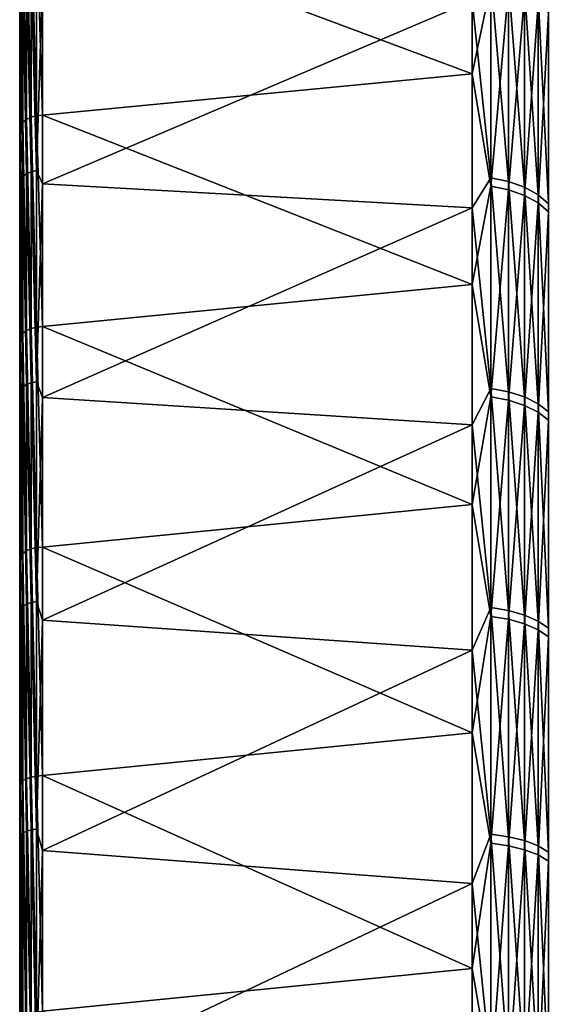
# Model space of a CAD drawing. Header units: metres. Extents: x 59 to 125, y -85 to 130.
# Tile 96 of 125: x 59 to 71, y 29 to 52. Entities that reach past the tile are written whole.
import ezdxf

# ---------------------------------------------------------------- set-up
doc = ezdxf.new("R2010")
doc.units = ezdxf.units.M
doc.layers.add('solid_20664500_510', color=7, linetype='CONTINUOUS')

msp = doc.modelspace()

# ---------------------------------------------------------------- linework, layer by layer
at = {"layer": 'solid_20664500_510'}
for points in [[(59, -84.409424, -3.91487), (59, 84.322739, -2.001503), (59, 84.13282, -6)], [(59, -84.156242, 7.616004), (59, 84.13282, 6), (59, 84.322739, 2.001503)], [(59, -84.47979, 1.854876), (59, 84.322739, 2.001503), (59, 84.322739, -2.001503)], [(59, -84.409424, -3.91487), (59, -84.47979, 1.854876), (59, 84.322739, -2.001503)], [(59, -84.47979, 1.854876), (59, -84.156242, 7.616004), (59, 84.322739, 2.001503)], [(59, -84.156242, 7.616004), (59, 84.286781, 6), (59, 84.13282, 6)], [(59, -84.156242, 7.616004), (59, 83.689125, 11.679234), (59, 84.286781, 6)], [(59, -83.945496, -9.666027), (59, -84.409424, -3.91487), (59, 84.13282, -6)], [(59, 83.761658, -11.147238), (59, -83.945496, -9.666027), (59, 84.13282, -6)], [(59, 83.761658, -11.147238), (59, -83.090202, -15.371926), (59, -83.945496, -9.666027)], [(59, 83.761658, -11.147238), (59, 82.92157, -16.257021), (59, -83.090202, -15.371926)], [(59, -83.440323, 13.341345), (59, 82.708145, 17.310068), (59, 83.689125, 11.679234)], [(59, -84.156242, 7.616004), (59, -83.440323, 13.341345), (59, 83.689125, 11.679234)], [(59, 82.92157, -16.257021), (59, -81.84742, -21.006577), (59, -83.090202, -15.371926)], [(59, 82.92157, -16.257021), (59, 81.770096, -21.305588), (59, -81.84742, -21.006577)], [(59, -82.335411, 19.004166), (59, 81.348839, 22.861376), (59, 82.708145, 17.310068)], [(59, -83.440323, 13.341345), (59, -82.335411, 19.004166), (59, 82.708145, 17.310068)], [(59, 81.770096, -21.305588), (59, 80.311546, -26.27416), (59, -81.84742, -21.006577)], [(59, -80.846519, 24.578777), (59, 79.617401, 28.308084), (59, 81.348839, 22.861376)], [(59, -82.335411, 19.004166), (59, -80.846519, 24.578777), (59, 81.348839, 22.861376)], [(59, 80.311546, -26.27416), (59, -80.222954, -26.543423), (59, -81.84742, -21.006577)], [(59, 80.311546, -26.27416), (59, 78.551414, -31.144053), (59, -80.222954, -26.543423)], [(59, -78.980637, 30.038904), (59, 77.521919, 33.624859), (59, 79.617401, 28.308084)], [(59, -80.846519, 24.578777), (59, -78.980637, 30.038904), (59, 79.617401, 28.308084)], [(59, 78.551414, -31.144053), (59, -78.22448, -31.95636), (59, -80.222954, -26.543423)], [(59, 78.551414, -31.144053), (59, 76.496223, -35.897137), (59, -78.22448, -31.95636)], [(59, -76.746338, 35.359219), (59, 75.071724, 38.788055), (59, 77.521919, 33.624859)], [(59, -78.980637, 30.038904), (59, -76.746338, 35.359219), (59, 77.521919, 33.624859)], [(59, 76.496223, -35.897137), (59, -75.861443, -37.219902), (59, -78.22448, -31.95636)], [(59, 76.496223, -35.897137), (59, 74.155876, -40.511539), (59, -75.861443, -37.219902)], [(59, -74.155876, 40.511539), (59, 72.277977, 43.774075), (59, 75.071724, 38.788055)], [(59, -76.746338, 35.359219), (59, -74.155876, 40.511539), (59, 75.071724, 38.788055)], [(59, 74.155876, -40.511539), (59, -73.144615, -42.310078), (59, -75.861443, -37.219902)], [(59, 74.155876, -40.511539), (59, 71.219978, -45.475151), (59, -73.144615, -42.310078)], [(59, -71.250259, 45.427689), (59, 69.153564, 48.559875), (59, 72.277977, 43.774075)], [(59, -74.155876, 40.511539), (59, -71.250259, 45.427689), (59, 72.277977, 43.774075)], [(59, 71.219978, -45.475151), (59, -70.086571, -47.203266), (59, -73.144615, -42.310078)], [(59, 71.219978, -45.475151), (59, 67.950287, -50.229824), (59, -70.086571, -47.203266)], [(59, -68.016273, 50.14043), (59, 65.712936, 53.123337), (59, 69.153564, 48.559875)], [(59, -71.250259, 45.427689), (59, -68.016273, 50.14043), (59, 69.153564, 48.559875)], [(59, 67.950287, -50.229824), (59, -66.701706, -51.876377), (59, -70.086571, -47.203266)], [(59, 67.950287, -50.229824), (59, 64.363892, -54.750031), (59, -66.701706, -51.876377)], [(59, -64.471306, 54.623505), (59, 61.971931, 57.44352), (59, 65.712936, 53.123337)], [(59, -68.016273, 50.14043), (59, -64.471306, 54.623505), (59, 65.712936, 53.123337)], [(59, 64.363892, -54.750031), (59, -63.006004, -56.307388), (59, -66.701706, -51.876377)], [(59, 64.363892, -54.750031), (59, 60.477467, -59.014866), (59, -63.006004, -56.307388)], [(59, -60.63142, 58.856682), (59, 57.947212, 61.501198), (59, 61.971931, 57.44352)], [(59, -64.471306, 54.623505), (59, -60.63142, 58.856682), (59, 61.971931, 57.44352)], [(59, 60.477467, -59.014866), (59, -59.016754, -60.475624), (59, -63.006004, -56.307388)], [(59, 60.477467, -59.014866), (59, 56.309353, -63.00425), (59, -59.016754, -60.475624)], [(59, -56.514511, 62.82029), (59, 53.65723, 65.277695), (59, 57.947212, 61.501198)], [(59, -60.63142, 58.856682), (59, -56.514511, 62.82029), (59, 57.947212, 61.501198)], [(59, 56.309353, -63.00425), (59, -54.752045, -64.362175), (59, -59.016754, -60.475624)], [(59, 56.309353, -63.00425), (59, 51.87846, -66.700089), (59, -54.752045, -64.362175)], [(69.240135, 50.377483, 68.145973), (69.240135, 54.910488, 64.549225), (59.513088, 54.006527, 65.637604)], [(69.664322, 52.397968, 66.532501), (69.240135, 54.910488, 64.549225), (69.240135, 50.377483, 68.145973)], [(59.150913, 53.901047, 65.54068), (59.257481, 49.398994, 69.094894), (59.257481, 53.957314, 65.597054)], [(59.257481, 53.957314, 65.597054), (59.381157, 49.432453, 69.130501), (59.381157, 53.993301, 65.63015)], [(59.257481, 53.957314, 65.597054), (59.257481, 49.398994, 69.094894), (59.381157, 49.432453, 69.130501)], [(59.381157, 53.993301, 65.63015), (59.513088, 49.444973, 69.138954), (59.513088, 54.006527, 65.637604)], [(59.381157, 53.993301, 65.63015), (59.381157, 49.432453, 69.130501), (59.513088, 49.444973, 69.138954)], [(69.240135, 50.377483, 68.145973), (59.513088, 54.006527, 65.637604), (59.513088, 49.444973, 69.138954)], [(59.017467, 49.202583, 68.858849), (59.017467, 53.744698, 65.375404), (59, 53.65723, 65.277695)], [(59.068981, 53.828468, 65.465012), (59.017467, 53.744698, 65.375404), (59.068981, 49.279861, 68.954094)], [(59.068981, 49.279861, 68.954094), (59.017467, 53.744698, 65.375404), (59.017467, 49.202583, 68.858849)], [(59.068981, 53.828468, 65.465012), (59.150913, 49.346909, 69.034676), (59.150913, 53.901047, 65.54068)], [(59.068981, 53.828468, 65.465012), (59.068981, 49.279861, 68.954094), (59.150913, 49.346909, 69.034676)], [(59.150913, 53.901047, 65.54068), (59.150913, 49.346909, 69.034676), (59.257481, 49.398994, 69.094894)], [(59, -52.138897, 66.496712), (59, 49.121811, 68.755539), (59, 53.65723, 65.277695)], [(59.017467, 49.202583, 68.858849), (59, 53.65723, 65.277695), (59, 49.121811, 68.755539)], [(59, -56.514511, 62.82029), (59, -52.138897, 66.496712), (59, 53.65723, 65.277695)], [(59.017467, 52.537651, -66.349304), (59.068981, 52.613651, -66.445282), (59.068981, 48.058102, -69.811111)], [(59.068981, 52.613651, -66.445282), (59.150913, 52.678547, -66.527245), (59.150913, 48.117382, -69.897217)], [(59.068981, 48.058102, -69.811111), (59.068981, 52.613651, -66.445282), (59.150913, 48.117382, -69.897217)], [(59.150913, 52.678547, -66.527245), (59.257481, 52.727764, -66.589394), (59.257481, 48.162334, -69.962517)], [(59.150913, 48.117382, -69.897217), (59.150913, 52.678547, -66.527245), (59.257481, 48.162334, -69.962517)], [(59.257481, 52.727764, -66.589394), (59.381157, 52.757824, -66.627357), (59.381157, 48.189793, -70.002411)], [(59.257481, 48.162334, -69.962517), (59.257481, 52.727764, -66.589394), (59.381157, 48.189793, -70.002411)], [(59.513088, 52.516083, -66.836075), (59.381157, 48.189793, -70.002411), (59.381157, 52.757824, -66.627357)], [(59.017467, 47.988686, -69.710266), (59, 51.87846, -66.700089), (59.017467, 52.537651, -66.349304)], [(59.017467, 47.988686, -69.710266), (59.017467, 52.537651, -66.349304), (59.068981, 48.058102, -69.811111)], [(59.513088, 52.516083, -66.836075), (59.513088, 47.890724, -70.224487), (59.381157, 48.189793, -70.002411)], [(69.240135, 52.027248, -66.894913), (59.513088, 47.890724, -70.224487), (59.513088, 52.516083, -66.836075)], [(69.664322, 48.021118, -69.757385), (69.240135, 52.027248, -66.894913), (69.664322, 52.573162, -66.39415)], [(69.664322, 52.397968, 66.532501), (69.240135, 50.377483, 68.145973), (69.664322, 47.837074, 69.88372)], [(69.664322, 52.573162, -66.39415), (70.06707, 52.482494, -66.279648), (70.06707, 47.938301, -69.637077)], [(69.664322, 48.021118, -69.757385), (69.664322, 52.573162, -66.39415), (70.06707, 47.938301, -69.637077)], [(69.664322, 52.397968, 66.532501), (69.664322, 47.837074, 69.88372), (70.06707, 52.307602, 66.417755)], [(70.06707, 52.482494, -66.279648), (70.429466, 52.34066, -66.100525), (70.429466, 47.808746, -69.448883)], [(70.06707, 47.938301, -69.637077), (70.06707, 52.482494, -66.279648), (70.429466, 47.808746, -69.448883)], [(69.664322, 47.837074, 69.88372), (70.06707, 47.754574, 69.763199), (70.06707, 52.307602, 66.417755)], [(70.06707, 52.307602, 66.417755), (70.06707, 47.754574, 69.763199), (70.429466, 52.166241, 66.238266)], [(70.06707, 47.754574, 69.763199), (70.429466, 47.625519, 69.574669), (70.429466, 52.166241, 66.238266)], [(70.429466, 52.34066, -66.100525), (70.734901, 52.154167, -65.865005), (70.734901, 47.638401, -69.201431)], [(70.429466, 47.808746, -69.448883), (70.429466, 52.34066, -66.100525), (70.734901, 47.638401, -69.201431)], [(70.429466, 52.166241, 66.238266), (70.429466, 47.625519, 69.574669), (70.734901, 51.980366, 66.002251)], [(69.240135, 52.027248, -66.894913), (69.240135, 47.340893, -70.289429), (59.513088, 47.890724, -70.224487)], [(69.664322, 48.021118, -69.757385), (69.240135, 47.340893, -70.289429), (69.240135, 52.027248, -66.894913)], [(70.429466, 47.625519, 69.574669), (70.734901, 47.455826, 69.326767), (70.734901, 51.980366, 66.002251)], [(70.734901, 52.154167, -65.865005), (70.969337, 51.931568, -65.583893), (70.969337, 47.435078, -68.906082)], [(70.734901, 47.638401, -69.201431), (70.734901, 52.154167, -65.865005), (70.969337, 47.435078, -68.906082)], [(70.734901, 51.980366, 66.002251), (70.734901, 47.455826, 69.326767), (70.969337, 51.758514, 65.720551)], [(59, 51.87846, -66.700089), (59, -50.23188, -67.948761), (59, -54.752045, -64.362175)], [(59, 51.87846, -66.700089), (59, 47.205452, -70.085098), (59, -50.23188, -67.948761)], [(59.017467, 47.988686, -69.710266), (59, 47.205452, -70.085098), (59, 51.87846, -66.700089)], [(70.734901, 47.455826, 69.326767), (70.969337, 47.253281, 69.030876), (70.969337, 51.758514, 65.720551)], [(69.240135, 45.609596, 71.424988), (69.240135, 50.377483, 68.145973), (59.513088, 49.444973, 69.138954)], [(69.664322, 47.837074, 69.88372), (69.240135, 50.377483, 68.145973), (69.240135, 45.609596, 71.424988)], [(59.068981, 49.279861, 68.954094), (59.017467, 49.202583, 68.858849), (59.068981, 44.505795, 72.127708)], [(59.068981, 49.279861, 68.954094), (59.150913, 44.566978, 72.212791), (59.150913, 49.346909, 69.034676)], [(59.068981, 49.279861, 68.954094), (59.068981, 44.505795, 72.127708), (59.150913, 44.566978, 72.212791)], [(59.150913, 49.346909, 69.034676), (59.257481, 44.614624, 72.27655), (59.257481, 49.398994, 69.094894)], [(59.150913, 49.346909, 69.034676), (59.150913, 44.566978, 72.212791), (59.257481, 44.614624, 72.27655)], [(59.257481, 49.398994, 69.094894), (59.381157, 44.645378, 72.314476), (59.381157, 49.432453, 69.130501)], [(59.257481, 49.398994, 69.094894), (59.257481, 44.614624, 72.27655), (59.381157, 44.645378, 72.314476)], [(59.381157, 49.432453, 69.130501), (59.513088, 44.657116, 72.323868), (59.513088, 49.444973, 69.138954)], [(59.381157, 49.432453, 69.130501), (59.381157, 44.645378, 72.314476), (59.513088, 44.657116, 72.323868)], [(69.240135, 45.609596, 71.424988), (59.513088, 49.444973, 69.138954), (59.513088, 44.657116, 72.323868)], [(59.017467, 44.435387, 72.027298), (59.017467, 49.202583, 68.858849), (59, 49.121811, 68.755539)], [(59, -47.52454, 69.869118), (59, 44.361935, 71.918686), (59, 49.121811, 68.755539)], [(59.017467, 44.435387, 72.027298), (59, 49.121811, 68.755539), (59, 44.361935, 71.918686)], [(59, -52.138897, 66.496712), (59, -47.52454, 69.869118), (59, 49.121811, 68.755539)], [(59.068981, 44.505795, 72.127708), (59.017467, 49.202583, 68.858849), (59.017467, 44.435387, 72.027298)], [(59.150913, 48.117382, -69.897217), (59.257481, 48.162334, -69.962517), (59.257481, 43.381802, -73.023178)], [(59.257481, 48.162334, -69.962517), (59.381157, 48.189793, -70.002411), (59.381157, 43.406536, -73.064804)], [(59.257481, 43.381802, -73.023178), (59.257481, 48.162334, -69.962517), (59.381157, 43.406536, -73.064804)], [(59.513088, 47.890724, -70.224487), (59.381157, 43.406536, -73.064804), (59.381157, 48.189793, -70.002411)], [(59.017467, 43.225388, -72.759888), (59, 47.205452, -70.085098), (59.017467, 47.988686, -69.710266)], [(59.017467, 47.988686, -69.710266), (59.068981, 48.058102, -69.811111), (59.068981, 43.287914, -72.865143)], [(59.017467, 43.225388, -72.759888), (59.017467, 47.988686, -69.710266), (59.068981, 43.287914, -72.865143)], [(59.068981, 48.058102, -69.811111), (59.150913, 48.117382, -69.897217), (59.150913, 43.341309, -72.955017)], [(59.068981, 43.287914, -72.865143), (59.068981, 48.058102, -69.811111), (59.150913, 43.341309, -72.955017)], [(59.150913, 43.341309, -72.955017), (59.150913, 48.117382, -69.897217), (59.257481, 43.381802, -73.023178)], [(69.664322, 43.254601, -72.809067), (69.240135, 47.340893, -70.289429), (69.664322, 48.021118, -69.757385)], [(69.664322, 48.021118, -69.757385), (70.06707, 47.938301, -69.637077), (70.06707, 43.180004, -72.683495)], [(69.664322, 43.254601, -72.809067), (69.664322, 48.021118, -69.757385), (70.06707, 43.180004, -72.683495)], [(70.06707, 47.938301, -69.637077), (70.429466, 47.808746, -69.448883), (70.429466, 43.063313, -72.487068)], [(70.06707, 43.180004, -72.683495), (70.06707, 47.938301, -69.637077), (70.429466, 43.063313, -72.487068)], [(59.513088, 47.890724, -70.224487), (59.513088, 43.047451, -73.293365), (59.381157, 43.406536, -73.064804)], [(69.240135, 47.340893, -70.289429), (59.513088, 43.047451, -73.293365), (59.513088, 47.890724, -70.224487)], [(69.664322, 47.837074, 69.88372), (69.240135, 45.609596, 71.424988), (69.664322, 43.062531, 72.922829)], [(69.664322, 47.837074, 69.88372), (69.664322, 43.062531, 72.922829), (70.06707, 47.754574, 69.763199)], [(69.664322, 43.062531, 72.922829), (70.06707, 42.988266, 72.797066), (70.06707, 47.754574, 69.763199)], [(70.06707, 47.754574, 69.763199), (70.06707, 42.988266, 72.797066), (70.429466, 47.625519, 69.574669)], [(70.429466, 47.808746, -69.448883), (70.734901, 47.638401, -69.201431), (70.734901, 42.909874, -72.22879)], [(70.429466, 43.063313, -72.487068), (70.429466, 47.808746, -69.448883), (70.734901, 42.909874, -72.22879)], [(70.06707, 42.988266, 72.797066), (70.429466, 42.872089, 72.600334), (70.429466, 47.625519, 69.574669)], [(70.429466, 47.625519, 69.574669), (70.429466, 42.872089, 72.600334), (70.734901, 47.455826, 69.326767)], [(70.734901, 47.638401, -69.201431), (70.969337, 47.435078, -68.906082), (70.969337, 42.726734, -71.920517)], [(70.734901, 42.909874, -72.22879), (70.734901, 47.638401, -69.201431), (70.969337, 42.726734, -71.920517)], [(69.240135, 47.340893, -70.289429), (69.240135, 42.433811, -73.356224), (59.513088, 43.047451, -73.293365)], [(69.664322, 43.254601, -72.809067), (69.240135, 42.433811, -73.356224), (69.240135, 47.340893, -70.289429)], [(70.429466, 42.872089, 72.600334), (70.734901, 42.719334, 72.341652), (70.734901, 47.455826, 69.326767)], [(70.734901, 47.455826, 69.326767), (70.734901, 42.719334, 72.341652), (70.969337, 47.253281, 69.030876)], [(59, 47.205452, -70.085098), (59, -45.477566, -71.21846), (59, -50.23188, -67.948761)], [(59, 47.205452, -70.085098), (59, 42.312355, -73.143295), (59, -45.477566, -71.21846)], [(59.017467, 43.225388, -72.759888), (59, 42.312355, -73.143295), (59, 47.205452, -70.085098)], [(70.734901, 42.719334, 72.341652), (70.969337, 42.537006, 72.03289), (70.969337, 47.253281, 69.030876)], [(69.240135, 40.629055, 74.370987), (69.240135, 45.609596, 71.424988), (59.513088, 44.657116, 72.323868)], [(69.664322, 43.062531, 72.922829), (69.240135, 45.609596, 71.424988), (69.240135, 40.629055, 74.370987)], [(59.150913, 44.566978, 72.212791), (59.257481, 39.626099, 75.127472), (59.257481, 44.614624, 72.27655)], [(59.257481, 44.614624, 72.27655), (59.381157, 39.653984, 75.167511), (59.381157, 44.645378, 72.314476)], [(59.257481, 44.614624, 72.27655), (59.257481, 39.626099, 75.127472), (59.381157, 39.653984, 75.167511)], [(59.381157, 44.645378, 72.314476), (59.513088, 39.664879, 75.177773), (59.513088, 44.657116, 72.323868)], [(59.381157, 44.645378, 72.314476), (59.381157, 39.653984, 75.167511), (59.513088, 39.664879, 75.177773)], [(69.240135, 40.629055, 74.370987), (59.513088, 44.657116, 72.323868), (59.513088, 39.664879, 75.177773)], [(59.017467, 39.464916, 74.866257), (59.017467, 44.435387, 72.027298), (59, 44.361935, 71.918686)], [(59, -42.692741, 72.921921), (59, 39.399311, 74.752739), (59, 44.361935, 71.918686)], [(59.017467, 39.464916, 74.866257), (59, 44.361935, 71.918686), (59, 39.399311, 74.752739)], [(59, -47.52454, 69.869118), (59, -42.692741, 72.921921), (59, 44.361935, 71.918686)], [(59.068981, 44.505795, 72.127708), (59.017467, 44.435387, 72.027298), (59.068981, 39.528111, 74.971329)], [(59.068981, 39.528111, 74.971329), (59.017467, 44.435387, 72.027298), (59.017467, 39.464916, 74.866257)], [(59.068981, 44.505795, 72.127708), (59.150913, 39.58313, 75.060501), (59.150913, 44.566978, 72.212791)], [(59.068981, 44.505795, 72.127708), (59.068981, 39.528111, 74.971329), (59.150913, 39.58313, 75.060501)], [(59.150913, 44.566978, 72.212791), (59.150913, 39.58313, 75.060501), (59.257481, 39.626099, 75.127472)], [(59.017467, 43.225388, -72.759888), (59.068981, 43.287914, -72.865143), (59.068981, 38.324394, -75.593735)], [(59.068981, 43.287914, -72.865143), (59.150913, 43.341309, -72.955017), (59.150913, 38.371666, -75.686981)], [(59.068981, 38.324394, -75.593735), (59.068981, 43.287914, -72.865143), (59.150913, 38.371666, -75.686981)], [(59.150913, 43.341309, -72.955017), (59.257481, 43.381802, -73.023178), (59.257481, 38.407516, -75.75769)], [(59.150913, 38.371666, -75.686981), (59.150913, 43.341309, -72.955017), (59.257481, 38.407516, -75.75769)], [(59.257481, 43.381802, -73.023178), (59.381157, 43.406536, -73.064804), (59.381157, 38.429413, -75.80088)], [(59.257481, 38.407516, -75.75769), (59.257481, 43.381802, -73.023178), (59.381157, 38.429413, -75.80088)], [(59.513088, 43.047451, -73.293365), (59.381157, 38.429413, -75.80088), (59.381157, 43.406536, -73.064804)], [(69.664322, 38.294899, -75.535561), (69.240135, 42.433811, -73.356224), (69.664322, 43.254601, -72.809067)], [(69.664322, 43.254601, -72.809067), (70.06707, 43.180004, -72.683495), (70.06707, 38.228859, -75.405296)], [(69.664322, 38.294899, -75.535561), (69.664322, 43.254601, -72.809067), (70.06707, 38.228859, -75.405296)], [(59.017467, 38.269035, -75.484543), (59, 42.312355, -73.143295), (59.017467, 43.225388, -72.759888)], [(59.017467, 38.269035, -75.484543), (59.017467, 43.225388, -72.759888), (59.068981, 38.324394, -75.593735)], [(59.513088, 43.047451, -73.293365), (59.513088, 38.008301, -76.02874), (59.381157, 38.429413, -75.80088)], [(69.240135, 42.433811, -73.356224), (59.513088, 38.008301, -76.02874), (59.513088, 43.047451, -73.293365)], [(69.664322, 43.062531, 72.922829), (69.240135, 40.629055, 74.370987), (69.664322, 38.095657, 75.636246)], [(69.664322, 43.062531, 72.922829), (69.664322, 38.095657, 75.636246), (70.06707, 42.988266, 72.797066)], [(70.06707, 43.180004, -72.683495), (70.429466, 43.063313, -72.487068), (70.429466, 38.125542, -75.201508)], [(70.06707, 38.228859, -75.405296), (70.06707, 43.180004, -72.683495), (70.429466, 38.125542, -75.201508)], [(70.429466, 43.063313, -72.487068), (70.734901, 42.909874, -72.22879), (70.734901, 37.9897, -74.933563)], [(70.429466, 38.125542, -75.201508), (70.429466, 43.063313, -72.487068), (70.734901, 37.9897, -74.933563)], [(69.664322, 38.095657, 75.636246), (70.06707, 38.029961, 75.505798), (70.06707, 42.988266, 72.797066)], [(70.06707, 42.988266, 72.797066), (70.06707, 38.029961, 75.505798), (70.429466, 42.872089, 72.600334)], [(70.06707, 38.029961, 75.505798), (70.429466, 37.927185, 75.301743), (70.429466, 42.872089, 72.600334)], [(70.429466, 42.872089, 72.600334), (70.429466, 37.927185, 75.301743), (70.734901, 42.719334, 72.341652)], [(70.734901, 42.909874, -72.22879), (70.969337, 42.726734, -71.920517), (70.969337, 37.827557, -74.613739)], [(70.734901, 37.9897, -74.933563), (70.734901, 42.909874, -72.22879), (70.969337, 37.827557, -74.613739)], [(70.429466, 37.927185, 75.301743), (70.734901, 37.792046, 75.03344), (70.734901, 42.719334, 72.341652)], [(70.734901, 42.719334, 72.341652), (70.734901, 37.792046, 75.03344), (70.969337, 42.537006, 72.03289)], [(69.240135, 42.433811, -73.356224), (69.240135, 37.32888, -76.081001), (59.513088, 38.008301, -76.02874)], [(69.664322, 38.294899, -75.535561), (69.240135, 37.32888, -76.081001), (69.240135, 42.433811, -73.356224)], [(70.734901, 37.792046, 75.03344), (70.969337, 37.630749, 74.713196), (70.969337, 42.537006, 72.03289)], [(59, 42.312355, -73.143295), (59, -40.511539, -74.155876), (59, -45.477566, -71.21846)], [(59, 42.312355, -73.143295), (59, 37.222267, -75.860275), (59, -40.511539, -74.155876)], [(59.017467, 38.269035, -75.484543), (59, 37.222267, -75.860275), (59, 42.312355, -73.143295)], [(69.240135, 35.459084, 76.970238), (69.240135, 40.629055, 74.370987), (59.513088, 39.664879, 75.177773)], [(69.664322, 38.095657, 75.636246), (69.240135, 40.629055, 74.370987), (69.240135, 35.459084, 76.970238)], [(59.017467, 34.313911, 77.362724), (59.017467, 39.464916, 74.866257), (59, 39.399311, 74.752739)], [(59.068981, 39.528111, 74.971329), (59.017467, 39.464916, 74.866257), (59.068981, 34.369583, 77.471954)], [(59.068981, 34.369583, 77.471954), (59.017467, 39.464916, 74.866257), (59.017467, 34.313911, 77.362724)], [(59.068981, 39.528111, 74.971329), (59.150913, 34.418167, 77.564766), (59.150913, 39.58313, 75.060501)], [(59.068981, 39.528111, 74.971329), (59.068981, 34.369583, 77.471954), (59.150913, 34.418167, 77.564766)], [(59.150913, 39.58313, 75.060501), (59.257481, 34.456242, 77.634605), (59.257481, 39.626099, 75.127472)], [(59.150913, 39.58313, 75.060501), (59.150913, 34.418167, 77.564766), (59.257481, 34.456242, 77.634605)], [(59.257481, 39.626099, 75.127472), (59.381157, 34.481117, 77.676544), (59.381157, 39.653984, 75.167511)], [(59.257481, 39.626099, 75.127472), (59.257481, 34.456242, 77.634605), (59.381157, 34.481117, 77.676544)], [(59.381157, 39.653984, 75.167511), (59.513088, 34.4911, 77.687607), (59.513088, 39.664879, 75.177773)], [(59.381157, 39.653984, 75.167511), (59.381157, 34.481117, 77.676544), (59.513088, 34.4911, 77.687607)], [(69.240135, 35.459084, 76.970238), (59.513088, 39.664879, 75.177773), (59.513088, 34.4911, 77.687607)], [(59, -37.665852, 75.641006), (59, 34.256104, 77.245033), (59, 39.399311, 74.752739)], [(59.017467, 34.313911, 77.362724), (59, 39.399311, 74.752739), (59, 34.256104, 77.245033)], [(59, -42.692741, 72.921921), (59, -37.665852, 75.641006), (59, 39.399311, 74.752739)], [(59.068981, 38.324394, -75.593735), (59.150913, 38.371666, -75.686981), (59.150913, 33.230644, -78.080902)], [(59.150913, 38.371666, -75.686981), (59.257481, 38.407516, -75.75769), (59.257481, 33.261692, -78.153854)], [(59.150913, 33.230644, -78.080902), (59.150913, 38.371666, -75.686981), (59.257481, 33.261692, -78.153854)], [(59.257481, 38.407516, -75.75769), (59.381157, 38.429413, -75.80088), (59.381157, 33.280655, -78.19841)], [(59.257481, 33.261692, -78.153854), (59.257481, 38.407516, -75.75769), (59.381157, 33.280655, -78.19841)], [(59.513088, 38.008301, -76.02874), (59.381157, 33.280655, -78.19841), (59.381157, 38.429413, -75.80088)], [(59.017467, 33.141766, -77.87207), (59, 37.222267, -75.860275), (59.017467, 38.269035, -75.484543)], [(59.017467, 38.269035, -75.484543), (59.068981, 38.324394, -75.593735), (59.068981, 33.189705, -77.984711)], [(59.017467, 33.141766, -77.87207), (59.017467, 38.269035, -75.484543), (59.068981, 33.189705, -77.984711)], [(59.068981, 33.189705, -77.984711), (59.068981, 38.324394, -75.593735), (59.150913, 33.230644, -78.080902)], [(69.664322, 33.164165, -77.924698), (69.240135, 37.32888, -76.081001), (69.664322, 38.294899, -75.535561)], [(69.664322, 38.294899, -75.535561), (70.06707, 38.228859, -75.405296), (70.06707, 33.106968, -77.790314)], [(69.664322, 33.164165, -77.924698), (69.664322, 38.294899, -75.535561), (70.06707, 33.106968, -77.790314)], [(70.06707, 38.228859, -75.405296), (70.429466, 38.125542, -75.201508), (70.429466, 33.017498, -77.580078)], [(70.06707, 33.106968, -77.790314), (70.06707, 38.228859, -75.405296), (70.429466, 33.017498, -77.580078)], [(70.429466, 38.125542, -75.201508), (70.734901, 37.9897, -74.933563), (70.734901, 32.899853, -77.303658)], [(70.429466, 33.017498, -77.580078), (70.429466, 38.125542, -75.201508), (70.734901, 32.899853, -77.303658)], [(59.513088, 38.008301, -76.02874), (59.513088, 32.796207, -78.418167), (59.381157, 33.280655, -78.19841)], [(69.240135, 37.32888, -76.081001), (59.513088, 32.796207, -78.418167), (59.513088, 38.008301, -76.02874)], [(69.664322, 38.095657, 75.636246), (69.240135, 35.459084, 76.970238), (69.664322, 32.958645, 78.011848)], [(69.664322, 38.095657, 75.636246), (69.664322, 32.958645, 78.011848), (70.06707, 38.029961, 75.505798)], [(69.664322, 32.958645, 78.011848), (70.06707, 32.901802, 77.877312), (70.06707, 38.029961, 75.505798)], [(70.06707, 38.029961, 75.505798), (70.06707, 32.901802, 77.877312), (70.429466, 37.927185, 75.301743)], [(70.06707, 32.901802, 77.877312), (70.429466, 32.812885, 77.666847), (70.429466, 37.927185, 75.301743)], [(70.429466, 37.927185, 75.301743), (70.429466, 32.812885, 77.666847), (70.734901, 37.792046, 75.03344)], [(70.734901, 37.9897, -74.933563), (70.969337, 37.827557, -74.613739), (70.969337, 32.759438, -76.973724)], [(70.734901, 32.899853, -77.303658), (70.734901, 37.9897, -74.933563), (70.969337, 32.759438, -76.973724)], [(70.429466, 32.812885, 77.666847), (70.734901, 32.695972, 77.390114), (70.734901, 37.792046, 75.03344)], [(70.734901, 37.792046, 75.03344), (70.734901, 32.695972, 77.390114), (70.969337, 37.630749, 74.713196)], [(70.734901, 32.695972, 77.390114), (70.969337, 32.556423, 77.059807), (70.969337, 37.630749, 74.713196)], [(69.240135, 37.32888, -76.081001), (69.240135, 32.049908, -78.45105), (59.513088, 32.796207, -78.418167)], [(69.664322, 33.164165, -77.924698), (69.240135, 32.049908, -78.45105), (69.240135, 37.32888, -76.081001)], [(59, 37.222267, -75.860275), (59, -35.356632, -76.747551), (59, -40.511539, -74.155876)], [(59, 37.222267, -75.860275), (59, 31.958797, -78.22348), (59, -35.356632, -76.747551)], [(59.017467, 33.141766, -77.87207), (59, 31.958797, -78.22348), (59, 37.222267, -75.860275)], [(69.240135, 30.123787, 79.210617), (69.240135, 35.459084, 76.970238), (59.513088, 34.4911, 77.687607)], [(69.664322, 32.958645, 78.011848), (69.240135, 35.459084, 76.970238), (69.240135, 30.123787, 79.210617)], [(59.068981, 34.369583, 77.471954), (59.017467, 34.313911, 77.362724), (59.068981, 29.053814, 79.618141)], [(59.068981, 34.369583, 77.471954), (59.150913, 29.095722, 79.714127), (59.150913, 34.418167, 77.564766)], [(59.068981, 34.369583, 77.471954), (59.068981, 29.053814, 79.618141), (59.150913, 29.095722, 79.714127)], [(59.150913, 34.418167, 77.564766), (59.257481, 29.12871, 79.786484), (59.257481, 34.456242, 77.634605)], [(59.150913, 34.418167, 77.564766), (59.150913, 29.095722, 79.714127), (59.257481, 29.12871, 79.786484)], [(59.257481, 34.456242, 77.634605), (59.381157, 29.150452, 79.830101), (59.381157, 34.481117, 77.676544)], [(59.257481, 34.456242, 77.634605), (59.257481, 29.12871, 79.786484), (59.381157, 29.150452, 79.830101)], [(59.381157, 34.481117, 77.676544), (59.513088, 29.159464, 79.841881), (59.513088, 34.4911, 77.687607)], [(59.381157, 34.481117, 77.676544), (59.381157, 29.150452, 79.830101), (59.513088, 29.159464, 79.841881)], [(69.240135, 30.123787, 79.210617), (59.513088, 34.4911, 77.687607), (59.513088, 29.159464, 79.841881)], [(59.017467, 29.005932, 79.505295), (59.017467, 34.313911, 77.362724), (59, 34.256104, 77.245033)], [(59, -32.466976, 78.013931), (59, 28.956034, 79.384026), (59, 34.256104, 77.245033)], [(59.017467, 29.005932, 79.505295), (59, 34.256104, 77.245033), (59, 28.956034, 79.384026)], [(59, -37.665852, 75.641006), (59, -32.466976, 78.013931), (59, 34.256104, 77.245033)], [(59.068981, 29.053814, 79.618141), (59.017467, 34.313911, 77.362724), (59.017467, 29.005932, 79.505295)], [(59.068981, 33.189705, -77.984711), (59.150913, 33.230644, -78.080902), (59.150913, 27.941206, -80.126106)], [(59.150913, 33.230644, -78.080902), (59.257481, 33.261692, -78.153854), (59.257481, 27.967312, -80.200958)], [(59.150913, 27.941206, -80.126106), (59.150913, 33.230644, -78.080902), (59.257481, 27.967312, -80.200958)], [(59.257481, 33.261692, -78.153854), (59.381157, 33.280655, -78.19841), (59.381157, 27.983257, -80.246689)], [(59.257481, 27.967312, -80.200958), (59.257481, 33.261692, -78.153854), (59.381157, 27.983257, -80.246689)], [(59.513088, 32.796207, -78.418167), (59.381157, 27.983257, -80.246689), (59.381157, 33.280655, -78.19841)], [(59.017467, 27.866474, -79.911797), (59, 31.958797, -78.22348), (59.017467, 33.141766, -77.87207)], [(59.017467, 33.141766, -77.87207), (59.068981, 33.189705, -77.984711), (59.068981, 27.906784, -80.02739)], [(59.017467, 27.866474, -79.911797), (59.017467, 33.141766, -77.87207), (59.068981, 27.906784, -80.02739)], [(59.068981, 27.906784, -80.02739), (59.068981, 33.189705, -77.984711), (59.150913, 27.941206, -80.126106)], [(69.664322, 27.885309, -79.965805), (69.240135, 32.049908, -78.45105), (69.664322, 33.164165, -77.924698)], [(69.664322, 33.164165, -77.924698), (70.06707, 33.106968, -77.790314), (70.06707, 27.837217, -79.827896)], [(69.664322, 27.885309, -79.965805), (69.664322, 33.164165, -77.924698), (70.06707, 27.837217, -79.827896)], [(70.06707, 33.106968, -77.790314), (70.429466, 33.017498, -77.580078), (70.429466, 27.761988, -79.61216)], [(70.06707, 27.837217, -79.827896), (70.06707, 33.106968, -77.790314), (70.429466, 27.761988, -79.61216)], [(70.429466, 33.017498, -77.580078), (70.734901, 32.899853, -77.303658), (70.734901, 27.663069, -79.328499)], [(70.429466, 27.761988, -79.61216), (70.429466, 33.017498, -77.580078), (70.734901, 27.663069, -79.328499)], [(59.513088, 32.796207, -78.418167), (59.513088, 27.434885, -80.450775), (59.381157, 27.983257, -80.246689)], [(69.240135, 32.049908, -78.45105), (59.513088, 27.434885, -80.450775), (59.513088, 32.796207, -78.418167)], [(69.664322, 32.958645, 78.011848), (69.240135, 30.123787, 79.210617), (69.664322, 27.674425, 80.039032)], [(69.664322, 32.958645, 78.011848), (69.664322, 27.674425, 80.039032), (70.06707, 32.901802, 77.877312)], [(69.664322, 27.674425, 80.039032), (70.06707, 27.626699, 79.900993), (70.06707, 32.901802, 77.877312)], [(70.06707, 32.901802, 77.877312), (70.06707, 27.626699, 79.900993), (70.429466, 32.812885, 77.666847)], [(70.06707, 27.626699, 79.900993), (70.429466, 27.552038, 79.685066), (70.429466, 32.812885, 77.666847)], [(70.429466, 32.812885, 77.666847), (70.429466, 27.552038, 79.685066), (70.734901, 32.695972, 77.390114)], [(70.734901, 32.899853, -77.303658), (70.969337, 32.759438, -76.973724), (70.969337, 27.545002, -78.989922)], [(70.734901, 27.663069, -79.328499), (70.734901, 32.899853, -77.303658), (70.969337, 27.545002, -78.989922)], [(70.429466, 27.552038, 79.685066), (70.734901, 27.453867, 79.401138), (70.734901, 32.695972, 77.390114)], [(70.734901, 32.695972, 77.390114), (70.734901, 27.453867, 79.401138), (70.969337, 32.556423, 77.059807)], [(70.734901, 27.453867, 79.401138), (70.969337, 27.336693, 79.062256), (70.969337, 32.556423, 77.059807)], [(59, 31.958797, -78.22348), (59, -30.03651, -78.981544), (59, -35.356632, -76.747551)], [(59, 31.958797, -78.22348), (59, 26.545925, -80.22213), (59, -30.03651, -78.981544)], [(59.017467, 27.866474, -79.911797), (59, 26.545925, -80.22213), (59, 31.958797, -78.22348)], [(69.240135, 32.049908, -78.45105), (69.240135, 26.621502, -80.455322), (59.513088, 27.434885, -80.450775)], [(69.664322, 27.885309, -79.965805), (69.240135, 26.621502, -80.455322), (69.240135, 32.049908, -78.45105)], [(69.240135, 24.648037, 81.081673), (69.240135, 30.123787, 79.210617), (59.513088, 29.159464, 79.841881)], [(69.664322, 27.674425, 80.039032), (69.240135, 30.123787, 79.210617), (69.240135, 24.648037, 81.081673)]]:
    msp.add_3dface(points, dxfattribs=at)

doc.saveas('drawing.dxf')
